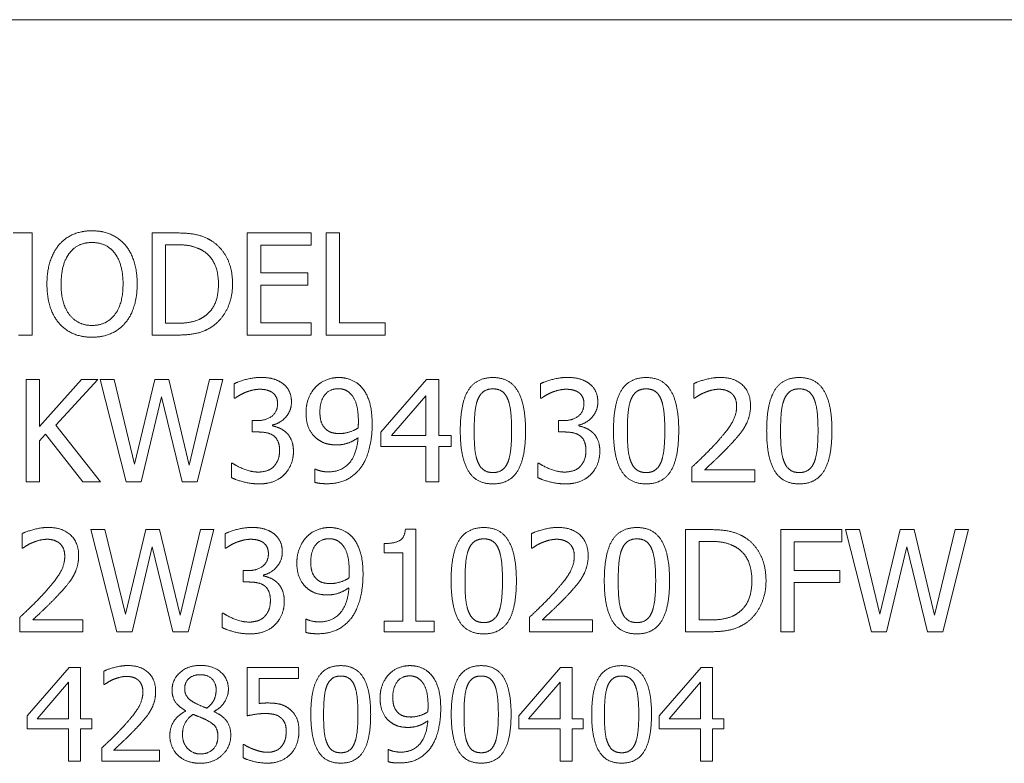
# Model space of a CAD drawing. Header units: millimetres. Extents: x 0 to 1188, y 0 to 840.
# Tile 9 of 15: x 341 to 352, y 202 to 211. Entities that reach past the tile are written whole.
import ezdxf

# ---------------------------------------------------------------- set-up
doc = ezdxf.new("R2010")
doc.units = ezdxf.units.MM
doc.header["$LTSCALE"] = 2
doc.layers.add('Sichtbar (ISO)', color=7, linetype='Continuous', lineweight=50)

msp = doc.modelspace()

# ---------------------------------------------------------------- linework, layer by layer
at = {"layer": 'Sichtbar (ISO)', "lineweight": 5}
for p, q in [((373.7798, 210.6754), (330.0798, 210.6754)), ((340.8955, 208.1705), (340.6738, 208.1705)), ((340.8955, 206.9705), (340.8955, 208.1705)), ((342.3065, 208.1705), (342.3065, 206.9705)), ((342.5798, 208.1705), (342.3065, 208.1705)), ((344.1766, 208.1705), (343.4258, 208.1705)), ((343.4258, 208.1705), (343.4258, 206.9705)), ((344.1766, 208.0285), (344.1766, 208.1705)), ((344.3516, 208.1705), (344.3516, 206.9705)), ((344.5111, 208.1705), (344.3516, 208.1705)), ((344.5111, 207.1124), (344.5111, 208.1705)), ((342.466, 207.1085), (342.466, 208.0324)), ((342.466, 208.0324), (342.5876, 208.0324)), ((343.5853, 208.0285), (344.1766, 208.0285)), ((343.5853, 207.6998), (343.5853, 208.0285)), ((344.1367, 207.6998), (343.5853, 207.6998)), ((344.1367, 207.5578), (344.1367, 207.6998)), ((343.5853, 207.5578), (344.1367, 207.5578)), ((343.5853, 207.1124), (343.5853, 207.5578)), ((342.5876, 207.1085), (342.466, 207.1085)), ((344.1766, 207.1124), (343.5853, 207.1124)), ((344.1766, 206.9705), (344.1766, 207.1124)), ((345.0469, 207.1124), (344.5111, 207.1124)), ((345.0469, 206.9705), (345.0469, 207.1124)), ((340.736, 206.9705), (340.8955, 206.9705)), ((342.3065, 206.9705), (342.5827, 206.9705)), ((343.4258, 206.9705), (344.1766, 206.9705)), ((344.3516, 206.9705), (345.0469, 206.9705)), ((340.8245, 206.4475), (340.8245, 205.2475)), ((340.984, 206.4475), (340.8245, 206.4475)), ((340.984, 205.8962), (340.984, 206.4475)), ((341.476, 206.4475), (340.984, 205.8962)), ((341.1736, 205.9117), (341.6705, 206.4475)), ((341.6705, 206.4475), (341.476, 206.4475)), ((341.6948, 206.4475), (342.0012, 205.2475)), ((341.8592, 206.4475), (341.6948, 206.4475)), ((342.1004, 205.4527), (341.8592, 206.4475)), ((342.3396, 206.4475), (342.1004, 205.4527)), ((342.502, 206.4475), (342.3396, 206.4475)), ((342.7431, 205.441), (342.502, 206.4475)), ((342.9833, 206.4475), (342.7431, 205.441)), ((342.8384, 205.2475), (343.1399, 206.4475)), ((343.1399, 206.4475), (342.9833, 206.4475)), ((343.2722, 206.3989), (343.2722, 206.2287)), ((345.5311, 206.4475), (344.9944, 205.8291)), ((345.679, 206.4475), (345.5311, 206.4475)), ((345.679, 205.7892), (345.679, 206.4475)), ((346.8741, 206.3989), (346.8741, 206.2287)), ((348.677, 206.4009), (348.677, 206.2297)), ((342.1781, 205.2475), (342.4154, 206.2433)), ((342.4154, 206.2433), (342.6595, 205.2475)), ((343.2722, 206.2287), (343.2819, 206.2287)), ((345.1208, 205.7892), (345.5243, 206.2579)), ((345.5243, 206.2579), (345.5243, 205.7892)), ((346.8741, 206.2287), (346.8838, 206.2287)), ((348.677, 206.2297), (348.6858, 206.2297)), ((343.4841, 205.9652), (343.4841, 205.832)), ((343.5376, 205.9652), (343.4841, 205.9652)), ((347.0861, 205.9652), (347.0861, 205.832)), ((347.1396, 205.9652), (347.0861, 205.9652)), ((341.6997, 205.2475), (341.1736, 205.9117)), ((343.4841, 205.832), (343.5522, 205.832)), ((343.7234, 205.903), (343.7234, 205.9146)), ((344.9944, 205.8291), (344.9944, 205.6598)), ((347.0861, 205.832), (347.1542, 205.832)), ((347.3253, 205.903), (347.3253, 205.9146)), ((340.984, 205.7269), (341.054, 205.8057)), ((340.984, 205.2475), (340.984, 205.7269)), ((341.054, 205.8057), (341.4926, 205.2475)), ((345.5243, 205.7892), (345.1208, 205.7892)), ((345.8219, 205.7892), (345.679, 205.7892)), ((345.8219, 205.6598), (345.8219, 205.7892)), ((344.9944, 205.6598), (345.5243, 205.6598)), ((345.5243, 205.6598), (345.5243, 205.2475)), ((345.679, 205.2475), (345.679, 205.6598)), ((345.679, 205.6598), (345.8219, 205.6598)), ((343.2391, 205.4663), (343.2391, 205.2962)), ((343.2508, 205.4663), (343.2391, 205.4663)), ((344.2203, 205.3953), (344.2203, 205.2407)), ((344.2281, 205.3953), (344.2203, 205.3953)), ((346.841, 205.4663), (346.841, 205.2962)), ((346.8527, 205.4663), (346.841, 205.4663)), ((348.6517, 205.4177), (348.6517, 205.2475)), ((349.3918, 205.3866), (348.8025, 205.3866)), ((349.3918, 205.2475), (349.3918, 205.3866)), ((340.8245, 205.2475), (340.984, 205.2475)), ((341.4926, 205.2475), (341.6997, 205.2475)), ((342.0012, 205.2475), (342.1781, 205.2475)), ((342.6595, 205.2475), (342.8384, 205.2475)), ((345.5243, 205.2475), (345.679, 205.2475)), ((348.6517, 205.2475), (349.3918, 205.2475)), ((341.5871, 204.6853), (341.8935, 203.4853)), ((341.7515, 204.6853), (341.5871, 204.6853)), ((341.9926, 203.6905), (341.7515, 204.6853)), ((342.2319, 204.6853), (341.9926, 203.6905)), ((342.3943, 204.6853), (342.2319, 204.6853)), ((342.6354, 203.6788), (342.3943, 204.6853)), ((342.8756, 204.6853), (342.6354, 203.6788)), ((342.7307, 203.4853), (343.0322, 204.6853)), ((343.0322, 204.6853), (342.8756, 204.6853)), ((345.4089, 204.6892), (345.2844, 204.6892)), ((345.4089, 203.6078), (345.4089, 204.6892)), ((348.5781, 204.6853), (348.5781, 203.4853)), ((348.8513, 204.6853), (348.5781, 204.6853)), ((349.6973, 204.6853), (349.6973, 203.4853)), ((350.415, 204.6853), (349.6973, 204.6853)), ((350.415, 204.5433), (350.415, 204.6853)), ((350.4578, 204.6853), (350.7641, 203.4853)), ((350.6221, 204.6853), (350.4578, 204.6853)), ((350.8633, 203.6905), (350.6221, 204.6853)), ((351.1025, 204.6853), (350.8633, 203.6905)), ((351.2649, 204.6853), (351.1025, 204.6853)), ((351.5061, 203.6788), (351.2649, 204.6853)), ((351.7463, 204.6853), (351.5061, 203.6788)), ((351.6014, 203.4853), (351.9029, 204.6853)), ((351.9029, 204.6853), (351.7463, 204.6853)), ((340.7781, 204.6386), (340.7781, 204.4674)), ((343.1644, 204.6366), (343.1644, 204.4665)), ((346.7683, 204.6386), (346.7683, 204.4674)), ((348.7375, 203.6234), (348.7375, 204.5472)), ((348.7375, 204.5472), (348.8591, 204.5472)), ((349.8568, 204.2049), (349.8568, 204.5433)), ((349.8568, 204.5433), (350.415, 204.5433)), ((340.7781, 204.4674), (340.7868, 204.4674)), ((342.0704, 203.4853), (342.3077, 204.4811)), ((342.3077, 204.4811), (342.5518, 203.4853)), ((343.1644, 204.4665), (343.1742, 204.4665)), ((345.0364, 204.5219), (345.0364, 204.412)), ((346.7683, 204.4674), (346.7771, 204.4674)), ((350.9411, 203.4853), (351.1784, 204.4811)), ((351.1784, 204.4811), (351.4225, 203.4853)), ((345.0364, 204.412), (345.2542, 204.412)), ((345.2542, 204.412), (345.2542, 203.6078)), ((343.3764, 204.2029), (343.3764, 204.0697)), ((343.4299, 204.2029), (343.3764, 204.2029)), ((350.3917, 204.2049), (349.8568, 204.2049)), ((350.3917, 204.0629), (350.3917, 204.2049)), ((343.6157, 204.1407), (343.6157, 204.1524)), ((343.3764, 204.0697), (343.4445, 204.0697)), ((349.8568, 204.0629), (350.3917, 204.0629)), ((349.8568, 203.4853), (349.8568, 204.0629)), ((340.7528, 203.6554), (340.7528, 203.4853)), ((341.4928, 203.6243), (340.9035, 203.6243)), ((341.4928, 203.4853), (341.4928, 203.6243)), ((343.1314, 203.7041), (343.1314, 203.5339)), ((343.143, 203.7041), (343.1314, 203.7041)), ((344.1126, 203.6331), (344.1126, 203.4785)), ((344.1204, 203.6331), (344.1126, 203.6331)), ((346.743, 203.6554), (346.743, 203.4853)), ((347.4831, 203.6243), (346.8938, 203.6243)), ((347.4831, 203.4853), (347.4831, 203.6243)), ((348.8591, 203.6234), (348.7375, 203.6234)), ((345.0364, 203.6078), (345.0364, 203.4853)), ((345.2542, 203.6078), (345.0364, 203.6078)), ((345.6218, 203.6078), (345.4089, 203.6078)), ((345.6218, 203.4853), (345.6218, 203.6078)), ((340.7528, 203.4853), (341.4928, 203.4853)), ((341.8935, 203.4853), (342.0704, 203.4853)), ((342.5518, 203.4853), (342.7307, 203.4853)), ((345.0364, 203.4853), (345.6218, 203.4853)), ((346.743, 203.4853), (347.4831, 203.4853)), ((348.5781, 203.4853), (348.8542, 203.4853)), ((349.6973, 203.4853), (349.8568, 203.4853)), ((350.7641, 203.4853), (350.9411, 203.4853)), ((351.4225, 203.4853), (351.6014, 203.4853)), ((341.3312, 203.0648), (340.8391, 202.4979)), ((341.4667, 203.0648), (341.3312, 203.0648)), ((341.4667, 202.4613), (341.4667, 203.0648)), ((343.4233, 203.0648), (343.4233, 202.4979)), ((344.0268, 203.0648), (343.4233, 203.0648)), ((344.0268, 202.9356), (344.0268, 203.0648)), ((347.1093, 203.0648), (346.6172, 202.4979)), ((347.2448, 203.0648), (347.1093, 203.0648)), ((347.2448, 202.4613), (347.2448, 203.0648)), ((348.7602, 203.0648), (348.2681, 202.4979)), ((348.8957, 203.0648), (348.7602, 203.0648)), ((348.8957, 202.4613), (348.8957, 203.0648)), ((341.7385, 203.022), (341.7385, 202.8651)), ((343.565, 202.9356), (344.0268, 202.9356)), ((343.565, 202.6423), (343.565, 202.9356)), ((340.955, 202.4613), (341.3249, 202.891)), ((341.3249, 202.891), (341.3249, 202.4613)), ((341.7385, 202.8651), (341.7466, 202.8651)), ((346.7331, 202.4613), (347.103, 202.891)), ((347.103, 202.891), (347.103, 202.4613)), ((348.384, 202.4613), (348.7539, 202.891)), ((348.7539, 202.891), (348.7539, 202.4613)), ((340.8391, 202.4979), (340.8391, 202.3428)), ((341.3249, 202.4613), (340.955, 202.4613)), ((341.5977, 202.4613), (341.4667, 202.4613)), ((341.5977, 202.3428), (341.5977, 202.4613)), ((342.7013, 202.5567), (342.7013, 202.5523)), ((343.0364, 202.546), (343.0364, 202.5505)), ((346.6172, 202.4979), (346.6172, 202.3428)), ((347.103, 202.4613), (346.7331, 202.4613)), ((347.3758, 202.4613), (347.2448, 202.4613)), ((347.3758, 202.3428), (347.3758, 202.4613)), ((348.2681, 202.4979), (348.2681, 202.3428)), ((348.7539, 202.4613), (348.384, 202.4613)), ((349.0267, 202.4613), (348.8957, 202.4613)), ((349.0267, 202.3428), (349.0267, 202.4613)), ((340.8391, 202.3428), (341.3249, 202.3428)), ((341.3249, 202.3428), (341.3249, 201.9648)), ((341.4667, 201.9648), (341.4667, 202.3428)), ((341.4667, 202.3428), (341.5977, 202.3428)), ((346.6172, 202.3428), (347.103, 202.3428)), ((347.103, 202.3428), (347.103, 201.9648)), ((347.2448, 201.9648), (347.2448, 202.3428)), ((347.2448, 202.3428), (347.3758, 202.3428)), ((348.2681, 202.3428), (348.7539, 202.3428)), ((348.7539, 202.3428), (348.7539, 201.9648)), ((348.8957, 201.9648), (348.8957, 202.3428)), ((348.8957, 202.3428), (349.0267, 202.3428)), ((341.7154, 202.1208), (341.7154, 201.9648)), ((343.3778, 202.16), (343.3778, 202.004)), ((343.3885, 202.16), (343.3778, 202.16)), ((342.3937, 202.0923), (341.8535, 202.0923)), ((342.3937, 201.9648), (342.3937, 202.0923)), ((345.0822, 202.1003), (345.0822, 201.9586)), ((345.0893, 202.1003), (345.0822, 202.1003)), ((341.3249, 201.9648), (341.4667, 201.9648)), ((341.7154, 201.9648), (342.3937, 201.9648)), ((347.103, 201.9648), (347.2448, 201.9648)), ((348.7539, 201.9648), (348.8957, 201.9648))]:
    msp.add_line(p, q, dxfattribs=at)
for points in [[(341.6005, 208.1957), (341.48, 208.1957), (341.2845, 208.1131), (341.2145, 208.0333)], [(341.9876, 208.0333), (341.9195, 208.1102), (341.7231, 208.1957), (341.6005, 208.1957)], [(343.0096, 208.0752), (342.9415, 208.1199), (342.749, 208.1705), (342.5798, 208.1705)], [(341.2145, 208.0333), (341.1454, 207.9507), (341.0706, 207.7212), (341.0706, 207.5705)], [(341.3351, 207.9332), (341.3847, 207.9974), (341.515, 208.0576), (341.6015, 208.0576)], [(341.6015, 208.0576), (341.6851, 208.0576), (341.8193, 207.9954), (341.867, 207.9332)], [(342.1315, 207.5705), (342.1315, 207.7202), (342.0556, 207.9536), (341.9876, 208.0333)], [(342.5876, 208.0324), (342.6955, 208.0324), (342.8404, 207.9983), (342.9046, 207.9604)], [(343.2527, 207.5695), (343.2527, 207.7445), (343.1253, 207.9983), (343.0096, 208.0752)], [(341.2368, 207.5705), (341.2368, 207.6871), (341.2874, 207.8719), (341.3351, 207.9332)], [(341.867, 207.9332), (341.9137, 207.8729), (341.9652, 207.6891), (341.9652, 207.5705)], [(342.9046, 207.9604), (342.995, 207.905), (343.0864, 207.7095), (343.0864, 207.5714)], [(341.0706, 207.5705), (341.0706, 207.4226), (341.1445, 207.1883), (341.2135, 207.1085)], [(341.6015, 207.0833), (341.4352, 207.0833), (341.2368, 207.3341), (341.2368, 207.5705)], [(341.9652, 207.5705), (341.9652, 207.3341), (341.7678, 207.0833), (341.6015, 207.0833)], [(341.9876, 207.1085), (342.0576, 207.1883), (342.1315, 207.4246), (342.1315, 207.5705)], [(343.0864, 207.5714), (343.0864, 207.4314), (343.0028, 207.2447), (342.9192, 207.1883)], [(343.0077, 207.0667), (343.1195, 207.1406), (343.2527, 207.4051), (343.2527, 207.5695)], [(341.2135, 207.1085), (341.2845, 207.0278), (341.479, 206.9452), (341.6005, 206.9452)], [(341.6005, 206.9452), (341.7182, 206.9452), (341.9137, 207.0249), (341.9876, 207.1085)], [(342.9192, 207.1883), (342.854, 207.1426), (342.6936, 207.1085), (342.5876, 207.1085)], [(342.5827, 206.9705), (342.7286, 206.9705), (342.9163, 207.0093), (343.0077, 207.0667)], [(343.5853, 206.4728), (343.5046, 206.4728), (343.3247, 206.4271), (343.2722, 206.3989)], [(343.8381, 206.4047), (343.7885, 206.4398), (343.667, 206.4728), (343.5853, 206.4728)], [(343.9451, 206.183), (343.9451, 206.2569), (343.8906, 206.3668), (343.8381, 206.4047)], [(344.4974, 206.4718), (344.4235, 206.4718), (344.2786, 206.4125), (344.229, 206.359)], [(344.7639, 206.3639), (344.7143, 206.4164), (344.5801, 206.4718), (344.4974, 206.4718)], [(346.314, 206.4718), (346.1175, 206.4718), (345.9299, 206.1714), (345.9299, 205.8466)], [(346.6971, 205.8475), (346.6971, 206.1607), (346.5114, 206.4718), (346.314, 206.4718)], [(347.1872, 206.4728), (347.1065, 206.4728), (346.9266, 206.4271), (346.8741, 206.3989)], [(347.4401, 206.4047), (347.3905, 206.4398), (347.2689, 206.4728), (347.1872, 206.4728)], [(347.547, 206.183), (347.547, 206.2569), (347.4926, 206.3668), (347.4401, 206.4047)], [(348.1149, 206.4718), (347.9185, 206.4718), (347.7308, 206.1714), (347.7308, 205.8466)], [(348.4981, 205.8475), (348.4981, 206.1607), (348.3123, 206.4718), (348.1149, 206.4718)], [(348.9843, 206.4728), (348.9046, 206.4728), (348.7266, 206.4252), (348.677, 206.4009)], [(349.3422, 206.1432), (349.3422, 206.2949), (349.1525, 206.4728), (348.9843, 206.4728)], [(349.9159, 206.4718), (349.7195, 206.4718), (349.5318, 206.1714), (349.5318, 205.8466)], [(350.2991, 205.8475), (350.2991, 206.1607), (350.1133, 206.4718), (349.9159, 206.4718)], [(343.2819, 206.2287), (343.3042, 206.2443), (343.3616, 206.2793), (343.4005, 206.2958)], [(343.4005, 206.2958), (343.4423, 206.3124), (343.5289, 206.3338), (343.5726, 206.3338)], [(343.5726, 206.3338), (343.6145, 206.3338), (343.6884, 206.3172), (343.7185, 206.2968)], [(343.7185, 206.2968), (343.7467, 206.2774), (343.7817, 206.2122), (343.7817, 206.1665)], [(344.229, 206.359), (344.1765, 206.3036), (344.1162, 206.15), (344.1162, 206.0576)], [(344.2796, 206.0644), (344.2796, 206.1986), (344.3973, 206.3406), (344.4965, 206.3406)], [(344.4965, 206.3406), (344.5393, 206.3406), (344.6122, 206.3114), (344.6472, 206.2725)], [(344.8942, 205.9195), (344.8942, 206.0838), (344.8261, 206.2978), (344.7639, 206.3639)], [(346.135, 206.2122), (346.1603, 206.2754), (346.2469, 206.3386), (346.314, 206.3386)], [(346.314, 206.3386), (346.3811, 206.3386), (346.4657, 206.2754), (346.49, 206.2141)], [(346.8838, 206.2287), (346.9062, 206.2443), (346.9636, 206.2793), (347.0025, 206.2958)], [(347.0025, 206.2958), (347.0443, 206.3124), (347.1308, 206.3338), (347.1746, 206.3338)], [(347.1746, 206.3338), (347.2164, 206.3338), (347.2903, 206.3172), (347.3205, 206.2968)], [(347.3205, 206.2968), (347.3487, 206.2774), (347.3837, 206.2122), (347.3837, 206.1665)], [(347.936, 206.2122), (347.9613, 206.2754), (348.0478, 206.3386), (348.1149, 206.3386)], [(348.1149, 206.3386), (348.182, 206.3386), (348.2666, 206.2754), (348.291, 206.2141)], [(348.6858, 206.2297), (348.7052, 206.2433), (348.7684, 206.2822), (348.8025, 206.2958)], [(348.8025, 206.2958), (348.8423, 206.3124), (348.9299, 206.3338), (348.9726, 206.3338)], [(348.9726, 206.3338), (349.0174, 206.3338), (349.0913, 206.3094), (349.1195, 206.2851)], [(349.1195, 206.2851), (349.1477, 206.2608), (349.1788, 206.185), (349.1788, 206.1344)], [(349.737, 206.2122), (349.7623, 206.2754), (349.8488, 206.3386), (349.9159, 206.3386)], [(349.9159, 206.3386), (349.983, 206.3386), (350.0676, 206.2754), (350.0919, 206.2141)], [(343.7817, 206.1665), (343.7817, 206.0683), (343.6456, 205.9652), (343.5376, 205.9652)], [(343.7234, 205.9146), (343.8148, 205.9341), (343.9451, 206.0838), (343.9451, 206.183)], [(344.6472, 206.2725), (344.6871, 206.2307), (344.7318, 206.077), (344.7318, 205.9555)], [(346.0932, 205.8466), (346.0932, 205.9642), (346.1107, 206.1509), (346.135, 206.2122)], [(346.49, 206.2141), (346.5143, 206.1529), (346.5337, 205.971), (346.5337, 205.8475)], [(347.3837, 206.1665), (347.3837, 206.0683), (347.2475, 205.9652), (347.1396, 205.9652)], [(347.3253, 205.9146), (347.4167, 205.9341), (347.547, 206.0838), (347.547, 206.183)], [(347.8942, 205.8466), (347.8942, 205.9642), (347.9117, 206.1509), (347.936, 206.2122)], [(348.291, 206.2141), (348.3153, 206.1529), (348.3347, 205.971), (348.3347, 205.8475)], [(349.6952, 205.8466), (349.6952, 205.9642), (349.7127, 206.1509), (349.737, 206.2122)], [(350.0919, 206.2141), (350.1162, 206.1529), (350.1357, 205.971), (350.1357, 205.8475)], [(344.1162, 206.0576), (344.1162, 205.9516), (344.1824, 205.8009), (344.2465, 205.7513)], [(344.3613, 205.8553), (344.3185, 205.8903), (344.2796, 205.9885), (344.2796, 206.0644)], [(349.1788, 206.1344), (349.1788, 206.0381), (349.0786, 205.8573), (348.9415, 205.7065)], [(349.2799, 205.903), (349.3091, 205.9535), (349.3422, 206.0722), (349.3422, 206.1432)], [(344.7318, 205.9555), (344.7318, 205.9312), (344.7299, 205.8913), (344.7289, 205.8796)], [(343.5522, 205.832), (343.6067, 205.832), (343.6991, 205.8135), (343.7331, 205.7892)], [(343.8848, 205.8252), (343.8478, 205.8602), (343.7613, 205.8952), (343.7234, 205.903)], [(343.9684, 205.6034), (343.9684, 205.6822), (343.9217, 205.7911), (343.8848, 205.8252)], [(344.514, 205.8135), (344.4692, 205.8135), (344.3924, 205.83), (344.3613, 205.8553)], [(344.7289, 205.8796), (344.6841, 205.8495), (344.5655, 205.8135), (344.514, 205.8135)], [(344.7619, 205.4158), (344.8271, 205.5043), (344.8942, 205.7707), (344.8942, 205.9195)], [(345.9299, 205.8466), (345.9299, 205.5305), (346.1156, 205.2222), (346.314, 205.2222)], [(346.1341, 205.4848), (346.1088, 205.5509), (346.0932, 205.7201), (346.0932, 205.8466)], [(346.314, 205.2222), (346.5094, 205.2222), (346.6971, 205.5247), (346.6971, 205.8475)], [(346.5337, 205.8475), (346.5337, 205.724), (346.5143, 205.5412), (346.491, 205.4819)], [(347.1542, 205.832), (347.2086, 205.832), (347.301, 205.8135), (347.335, 205.7892)], [(347.4867, 205.8252), (347.4498, 205.8602), (347.3632, 205.8952), (347.3253, 205.903)], [(347.5704, 205.6034), (347.5704, 205.6822), (347.5237, 205.7911), (347.4867, 205.8252)], [(347.7308, 205.8466), (347.7308, 205.5305), (347.9166, 205.2222), (348.1149, 205.2222)], [(347.935, 205.4848), (347.9098, 205.5509), (347.8942, 205.7201), (347.8942, 205.8466)], [(348.1149, 205.2222), (348.3104, 205.2222), (348.4981, 205.5247), (348.4981, 205.8475)], [(348.3347, 205.8475), (348.3347, 205.724), (348.3153, 205.5412), (348.2919, 205.4819)], [(349.1195, 205.6978), (349.1662, 205.7474), (349.2508, 205.8504), (349.2799, 205.903)], [(349.5318, 205.8466), (349.5318, 205.5305), (349.7175, 205.2222), (349.9159, 205.2222)], [(349.736, 205.4848), (349.7107, 205.5509), (349.6952, 205.7201), (349.6952, 205.8466)], [(349.9159, 205.2222), (350.1114, 205.2222), (350.2991, 205.5247), (350.2991, 205.8475)], [(350.1357, 205.8475), (350.1357, 205.724), (350.1162, 205.5412), (350.0929, 205.4819)], [(343.7331, 205.7892), (343.7671, 205.7649), (343.8051, 205.6803), (343.8051, 205.6151)], [(344.2465, 205.7513), (344.302, 205.7094), (344.4119, 205.6803), (344.478, 205.6803)], [(344.7279, 205.7639), (344.7153, 205.5714), (344.5354, 205.3633), (344.3778, 205.3633)], [(344.478, 205.6803), (344.547, 205.6803), (344.6637, 205.7201), (344.7279, 205.7639)], [(347.335, 205.7892), (347.3691, 205.7649), (347.407, 205.6803), (347.407, 205.6151)], [(348.9415, 205.7065), (348.8734, 205.6316), (348.7315, 205.4926), (348.6517, 205.4177)], [(343.8051, 205.6151), (343.8051, 205.55), (343.771, 205.4644), (343.7389, 205.4284)], [(343.8624, 205.3331), (343.913, 205.3856), (343.9684, 205.5227), (343.9684, 205.6034)], [(347.407, 205.6151), (347.407, 205.55), (347.373, 205.4644), (347.3409, 205.4284)], [(347.4644, 205.3331), (347.5149, 205.3856), (347.5704, 205.5227), (347.5704, 205.6034)], [(348.8025, 205.3866), (348.8579, 205.4381), (349.0436, 205.6151), (349.1195, 205.6978)], [(346.314, 205.3555), (346.244, 205.3555), (346.1574, 205.4226), (346.1341, 205.4848)], [(346.491, 205.4819), (346.4666, 205.4187), (346.3801, 205.3555), (346.314, 205.3555)], [(348.1149, 205.3555), (348.0449, 205.3555), (347.9584, 205.4226), (347.935, 205.4848)], [(348.2919, 205.4819), (348.2676, 205.4187), (348.1811, 205.3555), (348.1149, 205.3555)], [(349.9159, 205.3555), (349.8459, 205.3555), (349.7593, 205.4226), (349.736, 205.4848)], [(350.0929, 205.4819), (350.0686, 205.4187), (349.982, 205.3555), (349.9159, 205.3555)], [(343.5571, 205.3613), (343.4725, 205.3613), (343.3013, 205.4294), (343.2508, 205.4663)], [(343.7389, 205.4284), (343.7059, 205.3924), (343.6067, 205.3613), (343.5571, 205.3613)], [(344.3778, 205.3633), (344.3341, 205.3633), (344.2485, 205.3837), (344.2281, 205.3953)], [(344.3564, 205.2242), (344.4984, 205.2242), (344.6929, 205.3224), (344.7619, 205.4158)], [(347.159, 205.3613), (347.0744, 205.3613), (346.9033, 205.4294), (346.8527, 205.4663)], [(347.3409, 205.4284), (347.3078, 205.3924), (347.2086, 205.3613), (347.159, 205.3613)], [(343.2391, 205.2962), (343.2994, 205.266), (343.4764, 205.2222), (343.5668, 205.2222)], [(343.5668, 205.2222), (343.6611, 205.2222), (343.8099, 205.2786), (343.8624, 205.3331)], [(344.2203, 205.2407), (344.2514, 205.231), (344.3243, 205.2242), (344.3564, 205.2242)], [(346.841, 205.2962), (346.9013, 205.266), (347.0783, 205.2222), (347.1687, 205.2222)], [(347.1687, 205.2222), (347.2631, 205.2222), (347.4119, 205.2786), (347.4644, 205.3331)], [(341.0853, 204.7105), (341.0056, 204.7105), (340.8277, 204.6629), (340.7781, 204.6386)], [(341.4432, 204.3809), (341.4432, 204.5326), (341.2536, 204.7105), (341.0853, 204.7105)], [(343.4776, 204.7105), (343.3969, 204.7105), (343.217, 204.6648), (343.1644, 204.6366)], [(343.7304, 204.6425), (343.6808, 204.6775), (343.5593, 204.7105), (343.4776, 204.7105)], [(344.3897, 204.7096), (344.3158, 204.7096), (344.1709, 204.6503), (344.1213, 204.5968)], [(344.6562, 204.6016), (344.6066, 204.6541), (344.4724, 204.7096), (344.3897, 204.7096)], [(345.2844, 204.6892), (345.2766, 204.5919), (345.1599, 204.5219), (345.0364, 204.5219)], [(346.2063, 204.7096), (346.0098, 204.7096), (345.8221, 204.4091), (345.8221, 204.0843)], [(346.5894, 204.0853), (346.5894, 204.3984), (346.4037, 204.7096), (346.2063, 204.7096)], [(347.0756, 204.7105), (346.9959, 204.7105), (346.8179, 204.6629), (346.7683, 204.6386)], [(347.4335, 204.3809), (347.4335, 204.5326), (347.2439, 204.7105), (347.0756, 204.7105)], [(348.0072, 204.7096), (347.8108, 204.7096), (347.6231, 204.4091), (347.6231, 204.0843)], [(348.3904, 204.0853), (348.3904, 204.3984), (348.2046, 204.7096), (348.0072, 204.7096)], [(349.2811, 204.59), (349.2131, 204.6347), (349.0205, 204.6853), (348.8513, 204.6853)], [(340.9035, 204.5336), (340.9434, 204.5501), (341.0309, 204.5715), (341.0737, 204.5715)], [(341.0737, 204.5715), (341.1184, 204.5715), (341.1923, 204.5472), (341.2205, 204.5229)], [(343.2928, 204.5336), (343.3346, 204.5501), (343.4212, 204.5715), (343.4649, 204.5715)], [(343.4649, 204.5715), (343.5067, 204.5715), (343.5806, 204.555), (343.6108, 204.5345)], [(343.8374, 204.4208), (343.8374, 204.4947), (343.7829, 204.6046), (343.7304, 204.6425)], [(344.1213, 204.5968), (344.0688, 204.5413), (344.0085, 204.3877), (344.0085, 204.2953)], [(344.1719, 204.3021), (344.1719, 204.4363), (344.2896, 204.5783), (344.3888, 204.5783)], [(344.3888, 204.5783), (344.4315, 204.5783), (344.5045, 204.5491), (344.5395, 204.5102)], [(344.7865, 204.1572), (344.7865, 204.3216), (344.7184, 204.5355), (344.6562, 204.6016)], [(346.0273, 204.4499), (346.0526, 204.5131), (346.1392, 204.5764), (346.2063, 204.5764)], [(346.2063, 204.5764), (346.2734, 204.5764), (346.358, 204.5131), (346.3823, 204.4519)], [(346.8938, 204.5336), (346.9336, 204.5501), (347.0212, 204.5715), (347.064, 204.5715)], [(347.064, 204.5715), (347.1087, 204.5715), (347.1826, 204.5472), (347.2108, 204.5229)], [(347.8283, 204.4499), (347.8536, 204.5131), (347.9401, 204.5764), (348.0072, 204.5764)], [(348.0072, 204.5764), (348.0743, 204.5764), (348.1589, 204.5131), (348.1832, 204.4519)], [(348.8591, 204.5472), (348.967, 204.5472), (349.1119, 204.5131), (349.1761, 204.4752)], [(349.5242, 204.0843), (349.5242, 204.2593), (349.3969, 204.5131), (349.2811, 204.59)], [(340.7868, 204.4674), (340.8063, 204.4811), (340.8695, 204.52), (340.9035, 204.5336)], [(341.2205, 204.5229), (341.2487, 204.4986), (341.2798, 204.4227), (341.2798, 204.3721)], [(343.1742, 204.4665), (343.1965, 204.482), (343.2539, 204.517), (343.2928, 204.5336)], [(343.6108, 204.5345), (343.639, 204.5151), (343.674, 204.4499), (343.674, 204.4042)], [(344.5395, 204.5102), (344.5794, 204.4684), (344.6241, 204.3148), (344.6241, 204.1932)], [(345.9855, 204.0843), (345.9855, 204.202), (346.003, 204.3887), (346.0273, 204.4499)], [(346.3823, 204.4519), (346.4066, 204.3906), (346.426, 204.2088), (346.426, 204.0853)], [(346.7771, 204.4674), (346.7965, 204.4811), (346.8597, 204.52), (346.8938, 204.5336)], [(347.2108, 204.5229), (347.239, 204.4986), (347.2701, 204.4227), (347.2701, 204.3721)], [(347.7865, 204.0843), (347.7865, 204.202), (347.804, 204.3887), (347.8283, 204.4499)], [(348.1832, 204.4519), (348.2076, 204.3906), (348.227, 204.2088), (348.227, 204.0853)], [(349.1761, 204.4752), (349.2665, 204.4198), (349.358, 204.2243), (349.358, 204.0862)], [(341.2798, 204.3721), (341.2798, 204.2759), (341.1797, 204.095), (341.0426, 203.9443)], [(341.381, 204.1407), (341.4101, 204.1913), (341.4432, 204.3099), (341.4432, 204.3809)], [(343.674, 204.4042), (343.674, 204.306), (343.5379, 204.2029), (343.4299, 204.2029)], [(343.6157, 204.1524), (343.7071, 204.1718), (343.8374, 204.3216), (343.8374, 204.4208)], [(347.2701, 204.3721), (347.2701, 204.2759), (347.17, 204.095), (347.0328, 203.9443)], [(347.3712, 204.1407), (347.4004, 204.1913), (347.4335, 204.3099), (347.4335, 204.3809)], [(344.0085, 204.2953), (344.0085, 204.1893), (344.0747, 204.0386), (344.1388, 203.989)], [(344.2536, 204.093), (344.2108, 204.1281), (344.1719, 204.2263), (344.1719, 204.3021)], [(341.2205, 203.9355), (341.2672, 203.9851), (341.3518, 204.0882), (341.381, 204.1407)], [(343.7771, 204.0629), (343.7401, 204.0979), (343.6536, 204.1329), (343.6157, 204.1407)], [(344.4063, 204.0512), (344.3615, 204.0512), (344.2847, 204.0678), (344.2536, 204.093)], [(344.6212, 204.1174), (344.5764, 204.0872), (344.4578, 204.0512), (344.4063, 204.0512)], [(344.6241, 204.1932), (344.6241, 204.1689), (344.6221, 204.129), (344.6212, 204.1174)], [(344.6542, 203.6535), (344.7194, 203.742), (344.7865, 204.0084), (344.7865, 204.1572)], [(345.8221, 204.0843), (345.8221, 203.7682), (346.0079, 203.46), (346.2063, 203.46)], [(346.0264, 203.7225), (346.0011, 203.7887), (345.9855, 203.9579), (345.9855, 204.0843)], [(346.2063, 203.46), (346.4017, 203.46), (346.5894, 203.7624), (346.5894, 204.0853)], [(346.426, 204.0853), (346.426, 203.9618), (346.4066, 203.7789), (346.3832, 203.7196)], [(347.2108, 203.9355), (347.2575, 203.9851), (347.3421, 204.0882), (347.3712, 204.1407)], [(347.6231, 204.0843), (347.6231, 203.7682), (347.8089, 203.46), (348.0072, 203.46)], [(347.8273, 203.7225), (347.802, 203.7887), (347.7865, 203.9579), (347.7865, 204.0843)], [(348.0072, 203.46), (348.2027, 203.46), (348.3904, 203.7624), (348.3904, 204.0853)], [(348.227, 204.0853), (348.227, 203.9618), (348.2076, 203.7789), (348.1842, 203.7196)], [(349.358, 204.0862), (349.358, 203.9462), (349.2743, 203.7595), (349.1907, 203.7031)], [(349.2792, 203.5815), (349.391, 203.6554), (349.5242, 203.92), (349.5242, 204.0843)], [(343.4445, 204.0697), (343.499, 204.0697), (343.5913, 204.0512), (343.6254, 204.0269)], [(343.6254, 204.0269), (343.6594, 204.0026), (343.6973, 203.918), (343.6973, 203.8529)], [(343.8607, 203.8412), (343.8607, 203.92), (343.814, 204.0289), (343.7771, 204.0629)], [(344.1388, 203.989), (344.1943, 203.9472), (344.3042, 203.918), (344.3703, 203.918)], [(344.6202, 204.0016), (344.6076, 203.8091), (344.4277, 203.601), (344.2701, 203.601)], [(344.3703, 203.918), (344.4393, 203.918), (344.556, 203.9579), (344.6202, 204.0016)], [(341.0426, 203.9443), (340.9745, 203.8694), (340.8325, 203.7303), (340.7528, 203.6554)], [(340.9035, 203.6243), (340.9589, 203.6759), (341.1447, 203.8529), (341.2205, 203.9355)], [(343.6973, 203.8529), (343.6973, 203.7877), (343.6633, 203.7021), (343.6312, 203.6661)], [(347.0328, 203.9443), (346.9648, 203.8694), (346.8228, 203.7303), (346.743, 203.6554)], [(346.8938, 203.6243), (346.9492, 203.6759), (347.1349, 203.8529), (347.2108, 203.9355)], [(343.7547, 203.5708), (343.8053, 203.6234), (343.8607, 203.7605), (343.8607, 203.8412)], [(343.4494, 203.599), (343.3648, 203.599), (343.1936, 203.6671), (343.143, 203.7041)], [(343.6312, 203.6661), (343.5982, 203.6302), (343.499, 203.599), (343.4494, 203.599)], [(344.2701, 203.601), (344.2264, 203.601), (344.1408, 203.6214), (344.1204, 203.6331)], [(344.2487, 203.4619), (344.3907, 203.4619), (344.5852, 203.5601), (344.6542, 203.6535)], [(346.2063, 203.5932), (346.1362, 203.5932), (346.0497, 203.6603), (346.0264, 203.7225)], [(346.3832, 203.7196), (346.3589, 203.6564), (346.2724, 203.5932), (346.2063, 203.5932)], [(348.0072, 203.5932), (347.9372, 203.5932), (347.8507, 203.6603), (347.8273, 203.7225)], [(348.1842, 203.7196), (348.1599, 203.6564), (348.0734, 203.5932), (348.0072, 203.5932)], [(349.1907, 203.7031), (349.1255, 203.6574), (348.9651, 203.6234), (348.8591, 203.6234)], [(343.1314, 203.5339), (343.1917, 203.5037), (343.3687, 203.46), (343.4591, 203.46)], [(343.4591, 203.46), (343.5534, 203.46), (343.7022, 203.5164), (343.7547, 203.5708)], [(348.8542, 203.4853), (349.0001, 203.4853), (349.1878, 203.5242), (349.2792, 203.5815)], [(344.1126, 203.4785), (344.1437, 203.4687), (344.2166, 203.4619), (344.2487, 203.4619)], [(342.0202, 203.088), (341.9471, 203.088), (341.784, 203.0443), (341.7385, 203.022)], [(342.3483, 202.7858), (342.3483, 202.9249), (342.1744, 203.088), (342.0202, 203.088)], [(342.8733, 203.0898), (342.7289, 203.0898), (342.5417, 202.924), (342.5417, 202.8001)], [(343.204, 202.8099), (343.204, 202.9329), (343.0231, 203.0898), (342.8733, 203.0898)], [(344.5251, 203.0871), (344.345, 203.0871), (344.173, 202.8117), (344.173, 202.5139)], [(344.8763, 202.5148), (344.8763, 202.8019), (344.706, 203.0871), (344.5251, 203.0871)], [(345.3363, 203.0871), (345.2685, 203.0871), (345.1357, 203.0327), (345.0902, 202.9837)], [(345.5805, 202.9882), (345.5351, 203.0363), (345.412, 203.0871), (345.3363, 203.0871)], [(346.176, 203.0871), (345.9959, 203.0871), (345.8239, 202.8117), (345.8239, 202.5139)], [(346.5272, 202.5148), (346.5272, 202.8019), (346.3569, 203.0871), (346.176, 203.0871)], [(347.8269, 203.0871), (347.6468, 203.0871), (347.4748, 202.8117), (347.4748, 202.5139)], [(348.1781, 202.5148), (348.1781, 202.8019), (348.0078, 203.0871), (347.8269, 203.0871)], [(341.7466, 202.8651), (341.7644, 202.8776), (341.8223, 202.9133), (341.8535, 202.9258)], [(341.8535, 202.9258), (341.8901, 202.9409), (341.9703, 202.9605), (342.0095, 202.9605)], [(342.0095, 202.9605), (342.0505, 202.9605), (342.1183, 202.9382), (342.1441, 202.916)], [(342.6897, 202.817), (342.6897, 202.8928), (342.7922, 202.981), (342.8724, 202.981)], [(342.8724, 202.981), (342.9607, 202.981), (343.0596, 202.8821), (343.0596, 202.8081)], [(344.3611, 202.8491), (344.3842, 202.907), (344.4636, 202.965), (344.5251, 202.965)], [(344.5251, 202.965), (344.5866, 202.965), (344.6641, 202.907), (344.6864, 202.8509)], [(345.0902, 202.9837), (345.0421, 202.9329), (344.9868, 202.7921), (344.9868, 202.7074)], [(345.1366, 202.7136), (345.1366, 202.8366), (345.2445, 202.9668), (345.3354, 202.9668)], [(345.3354, 202.9668), (345.3746, 202.9668), (345.4415, 202.94), (345.4735, 202.9044)], [(345.7, 202.5808), (345.7, 202.7314), (345.6376, 202.9275), (345.5805, 202.9882)], [(346.012, 202.8491), (346.0351, 202.907), (346.1145, 202.965), (346.176, 202.965)], [(346.176, 202.965), (346.2375, 202.965), (346.315, 202.907), (346.3373, 202.8509)], [(347.6628, 202.8491), (347.686, 202.907), (347.7654, 202.965), (347.8269, 202.965)], [(347.8269, 202.965), (347.8884, 202.965), (347.9659, 202.907), (347.9882, 202.8509)], [(342.1441, 202.916), (342.17, 202.8937), (342.1985, 202.8241), (342.1985, 202.7778)], [(342.7949, 202.6566), (342.7423, 202.6869), (342.6897, 202.7626), (342.6897, 202.817)], [(343.0596, 202.8081), (343.0596, 202.7412), (343.0141, 202.6369), (342.95, 202.5879)], [(343.0364, 202.5505), (343.1175, 202.5915), (343.204, 202.7359), (343.204, 202.8099)], [(344.3227, 202.5139), (344.3227, 202.6218), (344.3388, 202.7929), (344.3611, 202.8491)], [(344.6864, 202.8509), (344.7087, 202.7947), (344.7265, 202.628), (344.7265, 202.5148)], [(345.4735, 202.9044), (345.5101, 202.866), (345.5511, 202.7252), (345.5511, 202.6138)], [(345.9736, 202.5139), (345.9736, 202.6218), (345.9897, 202.7929), (346.012, 202.8491)], [(346.3373, 202.8509), (346.3596, 202.7947), (346.3774, 202.628), (346.3774, 202.5148)], [(347.6245, 202.5139), (347.6245, 202.6218), (347.6406, 202.7929), (347.6628, 202.8491)], [(347.9882, 202.8509), (348.0105, 202.7947), (348.0283, 202.628), (348.0283, 202.5148)], [(342.1985, 202.7778), (342.1985, 202.6895), (342.1067, 202.5237), (341.981, 202.3856)], [(342.2912, 202.5656), (342.318, 202.612), (342.3483, 202.7207), (342.3483, 202.7858)], [(342.5417, 202.8001), (342.5417, 202.7163), (342.6201, 202.604), (342.7013, 202.5567)], [(344.9868, 202.7074), (344.9868, 202.6102), (345.0475, 202.472), (345.1063, 202.4266)], [(345.2115, 202.522), (345.1722, 202.554), (345.1366, 202.6441), (345.1366, 202.7136)], [(342.95, 202.5879), (342.9116, 202.6004), (342.8171, 202.6441), (342.7949, 202.6566)], [(343.6649, 202.6485), (343.6435, 202.6485), (343.5918, 202.6459), (343.565, 202.6423)], [(343.9198, 202.5799), (343.8663, 202.6209), (343.7496, 202.6485), (343.6649, 202.6485)], [(344.033, 202.3143), (344.033, 202.4141), (343.9742, 202.5389), (343.9198, 202.5799)], [(345.5511, 202.6138), (345.5511, 202.5915), (345.5493, 202.5549), (345.5484, 202.5442)], [(345.5787, 202.119), (345.6385, 202.2002), (345.7, 202.4444), (345.7, 202.5808)], [(342.1441, 202.3775), (342.1869, 202.423), (342.2645, 202.5175), (342.2912, 202.5656)], [(342.7013, 202.5523), (342.6103, 202.5077), (342.515, 202.3579), (342.515, 202.2688)], [(342.6638, 202.2795), (342.6638, 202.3553), (342.7289, 202.4747), (342.7895, 202.5148)], [(342.7895, 202.5148), (342.8421, 202.4934), (342.9259, 202.4604), (342.9509, 202.4462)], [(343.2316, 202.2715), (343.2316, 202.3731), (343.1327, 202.5015), (343.0364, 202.546)], [(343.4233, 202.4979), (343.4599, 202.5059), (343.5802, 202.5246), (343.6408, 202.5246)], [(343.6408, 202.5246), (343.697, 202.5246), (343.7897, 202.5015), (343.8209, 202.4738)], [(343.8209, 202.4738), (343.8512, 202.4489), (343.8833, 202.374), (343.8833, 202.3151)], [(344.173, 202.5139), (344.173, 202.2242), (344.3432, 201.9416), (344.5251, 201.9416)], [(344.3602, 202.1823), (344.337, 202.2429), (344.3227, 202.398), (344.3227, 202.5139)], [(344.5251, 201.9416), (344.7043, 201.9416), (344.8763, 202.2189), (344.8763, 202.5148)], [(344.7265, 202.5148), (344.7265, 202.4016), (344.7087, 202.234), (344.6873, 202.1797)], [(345.3514, 202.4836), (345.3104, 202.4836), (345.24, 202.4988), (345.2115, 202.522)], [(345.5484, 202.5442), (345.5074, 202.5166), (345.3987, 202.4836), (345.3514, 202.4836)], [(345.8239, 202.5139), (345.8239, 202.2242), (345.9941, 201.9416), (346.176, 201.9416)], [(346.0111, 202.1823), (345.9879, 202.2429), (345.9736, 202.398), (345.9736, 202.5139)], [(346.176, 201.9416), (346.3552, 201.9416), (346.5272, 202.2189), (346.5272, 202.5148)], [(346.3774, 202.5148), (346.3774, 202.4016), (346.3596, 202.234), (346.3382, 202.1797)], [(347.4748, 202.5139), (347.4748, 202.2242), (347.645, 201.9416), (347.8269, 201.9416)], [(347.662, 202.1823), (347.6388, 202.2429), (347.6245, 202.398), (347.6245, 202.5139)], [(347.8269, 201.9416), (348.006, 201.9416), (348.1781, 202.2189), (348.1781, 202.5148)], [(348.0283, 202.5148), (348.0283, 202.4016), (348.0105, 202.234), (347.9891, 202.1797)], [(341.981, 202.3856), (341.9186, 202.3169), (341.7885, 202.1895), (341.7154, 202.1208)], [(341.8535, 202.0923), (341.9043, 202.1395), (342.0746, 202.3018), (342.1441, 202.3775)], [(342.9509, 202.4462), (343.0266, 202.4052), (343.0801, 202.325), (343.0801, 202.2572)], [(345.1063, 202.4266), (345.1571, 202.3882), (345.2578, 202.3615), (345.3184, 202.3615)], [(345.5475, 202.4382), (345.5359, 202.2617), (345.371, 202.0709), (345.2266, 202.0709)], [(345.3184, 202.3615), (345.3817, 202.3615), (345.4887, 202.398), (345.5475, 202.4382)], [(342.515, 202.2688), (342.515, 202.2002), (342.5631, 202.0789), (342.6094, 202.0344)], [(342.8751, 202.0495), (342.7842, 202.0495), (342.6638, 202.1797), (342.6638, 202.2795)], [(342.8733, 201.9399), (343.0266, 201.9399), (343.2316, 202.1306), (343.2316, 202.2715)], [(343.0801, 202.2572), (343.0801, 202.1609), (342.9678, 202.0495), (342.8751, 202.0495)], [(343.8833, 202.3151), (343.8833, 202.2563), (343.8547, 202.169), (343.8271, 202.136)], [(343.9359, 202.0495), (343.9822, 202.0994), (344.033, 202.2349), (344.033, 202.3143)], [(343.5071, 202.1012), (343.4688, 202.1155), (343.4055, 202.1476), (343.3885, 202.16)], [(343.8271, 202.136), (343.7968, 202.1012), (343.713, 202.0691), (343.6684, 202.0691)], [(344.5251, 202.0638), (344.4609, 202.0638), (344.3816, 202.1253), (344.3602, 202.1823)], [(344.6873, 202.1797), (344.665, 202.1217), (344.5857, 202.0638), (344.5251, 202.0638)], [(345.207, 201.9434), (345.3372, 201.9434), (345.5154, 202.0335), (345.5787, 202.119)], [(346.176, 202.0638), (346.1118, 202.0638), (346.0325, 202.1253), (346.0111, 202.1823)], [(346.3382, 202.1797), (346.3159, 202.1217), (346.2366, 202.0638), (346.176, 202.0638)], [(347.8269, 202.0638), (347.7627, 202.0638), (347.6834, 202.1253), (347.662, 202.1823)], [(347.9891, 202.1797), (347.9668, 202.1217), (347.8875, 202.0638), (347.8269, 202.0638)], [(342.6094, 202.0344), (342.6567, 201.9889), (342.7913, 201.9399), (342.8733, 201.9399)], [(343.3778, 202.004), (343.434, 201.9764), (343.5873, 201.9416), (343.6658, 201.9416)], [(343.6684, 202.0691), (343.623, 202.0691), (343.5508, 202.0861), (343.5071, 202.1012)], [(343.6658, 201.9416), (343.7513, 201.9416), (343.8895, 201.9996), (343.9359, 202.0495)], [(345.2266, 202.0709), (345.1865, 202.0709), (345.1081, 202.0896), (345.0893, 202.1003)], [(345.0822, 201.9586), (345.1107, 201.9497), (345.1776, 201.9434), (345.207, 201.9434)]]:
    msp.add_open_spline(points, degree=2, dxfattribs=at)

doc.saveas('drawing.dxf')
